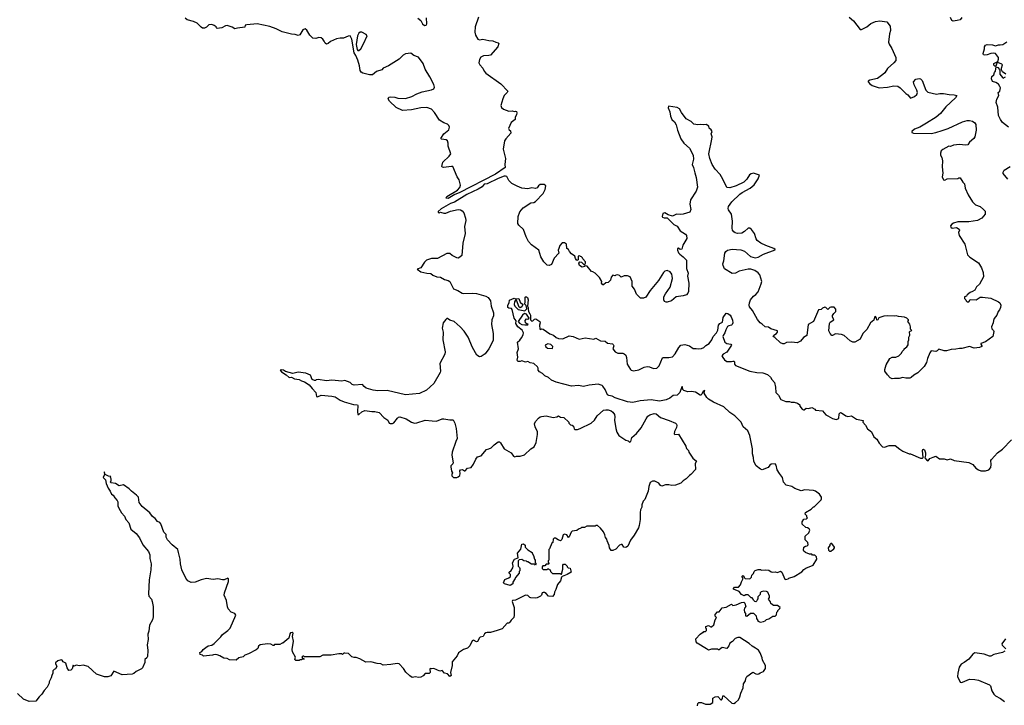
# Model space of a CAD drawing. Extents: x 2239831 to 2395310, y 665973 to 772585.
# Tile 16 of 144: x 2291925 to 2304790, y 686366 to 695328. Entities that reach past the tile are written whole.
import ezdxf

# ---------------------------------------------------------------- set-up
doc = ezdxf.new("R2010")
doc.units = 0

msp = doc.modelspace()

# ---------------------------------------------------------------- linework, layer by layer
at = {"layer": '0CON20XD'}
for points in [[(2297920, 695360), (2297877, 695235), (2297872, 695165), (2297882, 695125), (2297912, 695072), (2297935, 695066), (2297975, 695074), (2298055, 695054), (2298105, 695053), (2298145, 695034), (2298176, 695026), (2298186, 695016), (2298172, 694975), (2298075, 694864), (2298055, 694858), (2297985, 694855), (2297952, 694838), (2297932, 694808), (2297925, 694765), (2297937, 694737), (2297976, 694695), (2297995, 694655), (2298015, 694629), (2298210, 694490), (2298301, 694395), (2298294, 694375), (2298256, 694335), (2298238, 694295), (2298212, 694205), (2298219, 694179)], [(2302765, 695361), (2302821, 695311), (2302905, 695199), (2302925, 695201), (2302996, 695234), (2303045, 695278), (2303108, 695305), (2303165, 695312), (2303195, 695309), (2303255, 695299), (2303299, 695245), (2303304, 695185), (2303291, 695145), (2303276, 695035), (2303285, 695008), (2303321, 694951), (2303374, 694835), (2303371, 694795), (2303345, 694762), (2303262, 694688), (2303230, 694635), (2303205, 694610), (2303135, 694558), (2303031, 694539), (2303012, 694525), (2303013, 694515), (2303035, 694488), (2303065, 694469), (2303155, 694437), (2303265, 694446), (2303345, 694462), (2303398, 694458), (2303428, 694438), (2303505, 694362), (2303530, 694345), (2303565, 694300), (2303615, 694322), (2303649, 694351), (2303657, 694375), (2303649, 694405), (2303611, 694475), (2303604, 694515), (2303635, 694550), (2303678, 694558), (2303695, 694554), (2303715, 694533), (2303764, 694405), (2303792, 694382), (2303905, 694354), (2303946, 694364), (2303994, 694364), (2304070, 694350), (2304135, 694347), (2304170, 694335), (2304152, 694305), (2304025, 694187), (2303957, 694103), (2303899, 694055), (2303775, 693974), (2303686, 693924), (2303618, 693895), (2303583, 693865), (2303584, 693854), (2303604, 693844), (2303835, 693842), (2303897, 693853), (2303979, 693881), (2304055, 693904), (2304245, 693992), (2304305, 694010), (2304335, 694011), (2304375, 694001), (2304405, 693980), (2304418, 693958), (2304421, 693885), (2304406, 693795), (2304393, 693775), (2304337, 693725), (2304315, 693690), (2304283, 693687), (2304205, 693698), (2304125, 693687), (2304085, 693672), (2304065, 693674), (2303985, 693632), (2303965, 693612), (2303956, 693585), (2303957, 693557), (2303974, 693525), (2303984, 693485), (2303979, 693405), (2303989, 693321), (2303976, 693275), (2303994, 693234), (2304015, 693230), (2304045, 693247), (2304185, 693252), (2304195, 693260), (2304215, 693260), (2304248, 693205), (2304272, 693182), (2304277, 693125), (2304320, 693040), (2304375, 692947), (2304400, 692920), (2304415, 692907), (2304475, 692888), (2304519, 692849), (2304538, 692825), (2304538, 692785), (2304495, 692732), (2304438, 692702), (2304325, 692687), (2304185, 692687), (2304125, 692670), (2304104, 692656), (2304088, 692635), (2304092, 692615), (2304110, 692605), (2304165, 692613), (2304201, 692591), (2304204, 692575), (2304192, 692545), (2304199, 692505), (2304274, 692395), (2304310, 692255), (2304339, 692225), (2304455, 692148), (2304493, 692085), (2304512, 692022), (2304519, 691965), (2304465, 691872), (2304428, 691835), (2304405, 691793), (2304376, 691774), (2304345, 691763), (2304305, 691730), (2304298, 691712), (2304270, 691705), (2304270, 691685), (2304288, 691668), (2304290, 691655), (2304305, 691640), (2304328, 691642), (2304345, 691670), (2304422, 691668), (2304475, 691702), (2304505, 691703), (2304616, 691686), (2304715, 691640), (2304732, 691625), (2304746, 691596), (2304742, 691565), (2304728, 691535), (2304708, 691515), (2304692, 691465), (2304656, 691424), (2304648, 691395), (2304646, 691364), (2304622, 691315), (2304628, 691285), (2304650, 691265), (2304654, 691254), (2304640, 691185), (2304545, 691119), (2304484, 691096), (2304482, 691085), (2304498, 691065), (2304498, 691055), (2304468, 691042), (2304395, 691034), (2304335, 691058), (2304235, 691029), (2304205, 691031), (2304155, 691021), (2304095, 691019), (2304035, 690999), (2304005, 690999), (2303935, 691020), (2303915, 691000), (2303895, 690992), (2303835, 690998), (2303818, 690975), (2303785, 690900), (2303772, 690845), (2303742, 690795), (2303659, 690711), (2303607, 690683), (2303575, 690650), (2303555, 690642), (2303505, 690643), (2303465, 690650), (2303415, 690638), (2303355, 690640), (2303323, 690633), (2303300, 690645), (2303262, 690685), (2303230, 690735), (2303228, 690755), (2303247, 690815), (2303295, 690900), (2303323, 690917), (2303372, 690918), (2303410, 690935), (2303445, 690970), (2303455, 690990), (2303480, 691015), (2303480, 691025), (2303515, 691050), (2303532, 691078), (2303533, 691123), (2303542, 691145), (2303541, 691179), (2303554, 691206), (2303553, 691247), (2303562, 691258), (2303580, 691265), (2303563, 691283), (2303566, 691314), (2303555, 691350), (2303530, 691385), (2303540, 691395), (2303540, 691405), (2303517, 691425), (2303485, 691440), (2303407, 691447), (2303375, 691458), (2303355, 691452), (2303265, 691458), (2303215, 691452), (2303163, 691437), (2303151, 691429), (2303136, 691404), (2303125, 691402), (2303122, 691425), (2303105, 691450), (2303095, 691440), (2303085, 691400), (2303040, 691365), (2302995, 691280), (2302942, 691225), (2302906, 691154), (2302835, 691112), (2302813, 691113), (2302775, 691132), (2302698, 691198), (2302665, 691213), (2302585, 691223), (2302545, 691198), (2302535, 691200), (2302514, 691224), (2302497, 691263), (2302506, 691355), (2302516, 691375), (2302563, 691405), (2302547, 691445), (2302547, 691463), (2302561, 691489), (2302590, 691515), (2302590, 691545), (2302565, 691570), (2302525, 691570), (2302510, 691565), (2302485, 691540), (2302458, 691568), (2302445, 691570), (2302414, 691556), (2302395, 691540), (2302362, 691535), (2302297, 691385), (2302228, 691345), (2302211, 691199), (2302168, 691175), (2302126, 691124), (2302085, 691103), (2302015, 691112), (2301945, 691108), (2301915, 691092), (2301895, 691090), (2301864, 691104), (2301790, 691175), (2301770, 691185), (2301778, 691205), (2301813, 691225), (2301827, 691245), (2301825, 691260), (2301738, 691288), (2301707, 691307), (2301665, 691313), (2301628, 691348), (2301600, 691365), (2301565, 691410), (2301502, 691525), (2301462, 691575), (2301457, 691595), (2301460, 691625), (2301476, 691664), (2301512, 691715), (2301545, 691738), (2301575, 691772), (2301614, 691876), (2301620, 691905), (2301594, 691994), (2301575, 692019), (2301530, 692050), (2301480, 692065), (2301445, 692066), (2301325, 692039), (2301277, 692013), (2301235, 692012), (2301135, 692073), (2301115, 692115), (2301113, 692135), (2301127, 692175), (2301139, 692275), (2301151, 692299), (2301175, 692316), (2301235, 692328), (2301349, 692319), (2301395, 692301), (2301475, 692234), (2301535, 692214), (2301575, 692224), (2301645, 692263), (2301795, 692320), (2301796, 692326), (2301780, 692335), (2301675, 692376)], [(2297525, 692992), (2297498, 692995), (2297505, 693015), (2297645, 693101), (2297678, 693135), (2297684, 693165), (2297667, 693235), (2297643, 693273), (2297585, 693407), (2297565, 693410), (2297464, 693394), (2297449, 693399), (2297440, 693410), (2297454, 693465), (2297538, 693542), (2297558, 693575), (2297524, 693675), (2297524, 693715), (2297516, 693746), (2297498, 693758), (2297435, 693765), (2297426, 693775), (2297467, 693835), (2297532, 693888), (2297541, 693925), (2297534, 693945), (2297515, 693964), (2297465, 693979), (2297410, 694015), (2297344, 694115), (2297305, 694158), (2297245, 694178), (2297165, 694176), (2297045, 694149), (2296925, 694140), (2296845, 694180), (2296758, 694265), (2296740, 694295), (2296747, 694313), (2296765, 694319), (2296825, 694314), (2296865, 694300), (2296965, 694299), (2297047, 694323), (2297115, 694360), (2297184, 694386), (2297305, 694411), (2297338, 694425), (2297346, 694445), (2297335, 694482), (2297285, 694583), (2297221, 694681), (2297196, 694755), (2297138, 694838), (2297075, 694861), (2297035, 694891), (2296965, 694881), (2296935, 694864), (2296885, 694810), (2296745, 694725), (2296676, 694695), (2296655, 694672), (2296585, 694652), (2296535, 694609), (2296495, 694607), (2296409, 694629), (2296385, 694644), (2296372, 694662), (2296364, 694724), (2296345, 694800), (2296319, 694859), (2296295, 694895), (2296263, 695075), (2296245, 695116), (2296215, 695113), (2296155, 695088), (2296112, 695088), (2296065, 695078), (2295985, 695041), (2295954, 695016), (2295935, 695010), (2295915, 695022), (2295902, 695048), (2295888, 695075), (2295865, 695092), (2295835, 695093), (2295794, 695084), (2295755, 695087), (2295714, 695124), (2295675, 695192), (2295655, 695207), (2295626, 695194), (2295585, 695130), (2295565, 695121), (2295523, 695133), (2295475, 695138), (2295355, 695170), (2295278, 695208), (2295195, 695238), (2295027, 695273), (2294895, 695262), (2294872, 695255), (2294865, 695232), (2294771, 695219), (2294735, 695208), (2294700, 695230), (2294635, 695251), (2294612, 695248), (2294565, 695221), (2294505, 695212), (2294495, 695220), (2294490, 695235), (2294465, 695252), (2294435, 695263), (2294395, 695260), (2294365, 695229), (2294341, 695219), (2294315, 695219), (2294295, 695230), (2294245, 695282), (2294195, 695305), (2294112, 695325), (2294085, 695348)], [(2297125, 695347), (2297167, 695317), (2297189, 695275), (2297215, 695251), (2297235, 695257), (2297246, 695275), (2297242, 695352)], [(2304237, 695355), (2304212, 695328), (2304175, 695316), (2304120, 695310), (2304106, 695316), (2304085, 695355)], [(2296355, 694923), (2296382, 694948), (2296418, 695012), (2296464, 695115), (2296450, 695135), (2296395, 695166), (2296375, 695164), (2296355, 695153), (2296337, 695115), (2296322, 695005), (2296335, 694938), (2296344, 694924), (2296355, 694923)], [(2304811, 694615), (2304768, 694648), (2304753, 694673), (2304753, 694695), (2304766, 694736), (2304758, 694748), (2304705, 694770), (2304692, 694758), (2304678, 694722), (2304665, 694722), (2304653, 694735), (2304654, 694756), (2304705, 694780), (2304716, 694814), (2304714, 694835), (2304674, 694884), (2304655, 694891), (2304615, 694888), (2304565, 694867), (2304534, 694864), (2304520, 694870), (2304512, 694885), (2304533, 694945), (2304532, 694975), (2304546, 694994), (2304565, 695004), (2304638, 694998), (2304675, 694987), (2304715, 695000), (2304735, 694998), (2304770, 695005), (2304825, 695040)], [(2304844, 693924), (2304768, 693985), (2304739, 694025), (2304715, 694075), (2304705, 694185), (2304684, 694245), (2304692, 694288), (2304720, 694335), (2304712, 694375), (2304732, 694395), (2304739, 694435), (2304733, 694455), (2304714, 694484), (2304678, 694508), (2304635, 694520), (2304623, 694553), (2304626, 694585), (2304653, 694607), (2304663, 694637), (2304677, 694653), (2304685, 694710), (2304705, 694702), (2304728, 694675), (2304733, 694663), (2304732, 694615), (2304765, 694574), (2304776, 694564), (2304805, 694583)], [(2301675, 692376), (2301610, 692405), (2301562, 692442), (2301547, 692465), (2301524, 692534), (2301486, 692586), (2301465, 692603), (2301445, 692603), (2301395, 692559), (2301361, 692539), (2301304, 692534), (2301275, 692542), (2301256, 692555), (2301240, 692575), (2301233, 692603), (2301239, 692695), (2301226, 692785), (2301185, 692842), (2301180, 692860), (2301188, 692885), (2301229, 692945), (2301335, 693046), (2301365, 693070), (2301470, 693125), (2301521, 693169), (2301575, 693248), (2301592, 693295), (2301515, 693320), (2301482, 693315), (2301460, 693300), (2301426, 693244), (2301386, 693205), (2301288, 693158), (2301205, 693131), (2301166, 693136), (2301113, 693243), (2301076, 693306), (2301012, 693375), (2300972, 693435), (2300942, 693515), (2300929, 693575), (2300970, 693765), (2300972, 693795), (2300960, 693835), (2300972, 693865), (2300959, 693889), (2300935, 693910), (2300928, 693938), (2300895, 693960), (2300865, 693953), (2300815, 693960), (2300785, 693952), (2300735, 693963), (2300698, 693998), (2300635, 694034), (2300573, 694113), (2300545, 694161), (2300515, 694179), (2300402, 694198), (2300400, 694175), (2300420, 694125), (2300428, 694065), (2300447, 694025), (2300481, 693991), (2300501, 693955), (2300521, 693885), (2300565, 693772), (2300604, 693714), (2300678, 693648), (2300726, 693556), (2300731, 693505), (2300713, 693435), (2300731, 693395), (2300745, 693327), (2300766, 693266), (2300780, 693140), (2300762, 693085), (2300692, 692975), (2300683, 692915), (2300696, 692845), (2300679, 692811), (2300595, 692784), (2300555, 692780), (2300505, 692784), (2300455, 692761), (2300398, 692778), (2300353, 692803), (2300330, 692795), (2300318, 692755), (2300323, 692745), (2300345, 692737), (2300385, 692740), (2300471, 692651), (2300515, 692628), (2300555, 692568), (2300624, 692524), (2300636, 692506), (2300643, 692467), (2300588, 692382), (2300575, 692328), (2300553, 692323), (2300535, 692340), (2300522, 692335), (2300520, 692315), (2300535, 692280), (2300551, 692261), (2300595, 692228), (2300636, 692185), (2300636, 692075), (2300659, 692015), (2300652, 691975), (2300666, 691884), (2300663, 691777), (2300656, 691754), (2300637, 691733), (2300592, 691718), (2300503, 691707), (2300440, 691655), (2300386, 691634), (2300374, 691634), (2300352, 691645), (2300342, 691665), (2300343, 691705), (2300362, 691745), (2300425, 691830), (2300456, 691944), (2300451, 691975), (2300445, 692000), (2300423, 692033), (2300385, 692048), (2300355, 692040), (2300337, 692023), (2300272, 691918), (2300164, 691786), (2300105, 691700), (2300075, 691687), (2300035, 691690), (2299985, 691740), (2299960, 691805), (2299928, 691845), (2299928, 691905), (2299900, 691965), (2299868, 691978), (2299825, 691979), (2299785, 691962), (2299760, 691985), (2299742, 691992), (2299715, 691990), (2299705, 691980), (2299675, 691988), (2299655, 691962), (2299643, 691925), (2299616, 691894), (2299585, 691888), (2299555, 691862), (2299545, 691862), (2299528, 691885), (2299530, 691905), (2299499, 691959), (2299445, 692013), (2299415, 692032), (2299395, 692038), (2299340, 692105), (2299315, 692110), (2299305, 692100), (2299275, 692093), (2299240, 692115), (2299230, 692145), (2299245, 692162), (2299265, 692160), (2299305, 692120), (2299320, 692145), (2299320, 692165), (2299282, 692202), (2299280, 692215), (2299265, 692230), (2299252, 692232), (2299245, 692240), (2299222, 692238), (2299222, 692188), (2299205, 692182), (2299188, 692205), (2299178, 692238), (2299135, 692268), (2299108, 692298), (2299095, 692322), (2299073, 692335), (2299070, 692395), (2299045, 692412), (2299015, 692410), (2298983, 692377), (2298968, 692335), (2298962, 692315), (2298968, 692275), (2298910, 692210), (2298873, 692127), (2298845, 692113), (2298819, 692119), (2298773, 692163), (2298735, 692228), (2298710, 692315), (2298614, 692385), (2298575, 692429), (2298541, 692491), (2298506, 692586), (2298445, 692643), (2298435, 692662), (2298436, 692755), (2298462, 692815), (2298503, 692867), (2298605, 692934), (2298645, 692940), (2298665, 692950), (2298764, 693056), (2298792, 693108), (2298798, 693155), (2298780, 693175), (2298727, 693173), (2298704, 693156), (2298685, 693130), (2298665, 693123), (2298615, 693132), (2298565, 693119), (2298485, 693126), (2298425, 693150), (2298357, 693187), (2298315, 693226), (2298288, 693278), (2298273, 693283), (2298255, 693281), (2298175, 693250), (2298035, 693182), (2297995, 693180), (2297969, 693145), (2297915, 693113), (2297769, 693041), (2297605, 692943), (2297555, 692925), (2297430, 692855), (2297395, 692822), (2297395, 692808), (2297405, 692803), (2297425, 692810), (2297465, 692799), (2297495, 692801), (2297556, 692824), (2297654, 692846), (2297685, 692843), (2297708, 692828), (2297728, 692805), (2297752, 692735), (2297754, 692705), (2297738, 692625), (2297747, 692535), (2297713, 692407), (2297700, 692245), (2297677, 692223), (2297655, 692212), (2297637, 692213), (2297576, 692246), (2297545, 692270), (2297505, 692273), (2297384, 692206), (2297304, 692206), (2297242, 692185), (2297215, 692160), (2297166, 692084), (2297120, 692065), (2297165, 692032), (2297245, 692014), (2297299, 692009), (2297325, 691990), (2297375, 691968), (2297425, 691963), (2297475, 691931), (2297525, 691921), (2297545, 691906), (2297595, 691808), (2297649, 691789), (2297705, 691752), (2297725, 691749), (2297844, 691754), (2297895, 691748), (2298015, 691713), (2298045, 691697), (2298075, 691652), (2298084, 691585), (2298116, 691495), (2298114, 691455), (2298096, 691405), (2298089, 691345), (2298112, 691225), (2298110, 691135), (2298056, 691025), (2298005, 690959), (2297955, 690924), (2297932, 690922), (2297900, 690945), (2297842, 691042), (2297785, 691178), (2297733, 691255), (2297682, 691312), (2297601, 691381), (2297545, 691400), (2297515, 691420), (2297505, 691420), (2297491, 691409), (2297460, 691365), (2297447, 691295), (2297456, 691245), (2297454, 691145), (2297486, 690986), (2297482, 690955), (2297413, 690835), (2297424, 690735), (2297418, 690715), (2297335, 690571), (2297240, 690485), (2297147, 690443), (2296965, 690425), (2296725, 690479), (2296605, 690478), (2296545, 690485), (2296453, 690513), (2296425, 690535), (2296405, 690560), (2296295, 690552), (2296271, 690561), (2296244, 690584), (2296175, 690611), (2296135, 690604), (2296005, 690614), (2295935, 690608), (2295825, 690623), (2295798, 690622), (2295788, 690612), (2295775, 690611), (2295748, 690625), (2295725, 690682), (2295665, 690708), (2295565, 690722), (2295495, 690704), (2295399, 690729), (2295370, 690745), (2295345, 690750), (2295330, 690745), (2295346, 690725), (2295405, 690688), (2295445, 690650), (2295475, 690656), (2295515, 690635), (2295575, 690626), (2295605, 690609), (2295645, 690596), (2295707, 690555), (2295746, 690506), (2295794, 690454), (2295805, 690402), (2295815, 690400), (2295865, 690420), (2296005, 690407), (2296045, 690397), (2296114, 690354), (2296165, 690331), (2296285, 690296), (2296337, 690295), (2296344, 690284), (2296339, 690205), (2296345, 690168), (2296355, 690167), (2296395, 690201), (2296435, 690220), (2296525, 690206), (2296565, 690208), (2296623, 690195), (2296685, 690130), (2296734, 690095), (2296754, 690055), (2296765, 690049), (2296795, 690048), (2296815, 690058), (2296860, 690120), (2296875, 690134), (2296893, 690137), (2296975, 690110), (2297046, 690066), (2297085, 690056), (2297115, 690059), (2297223, 690093), (2297315, 690085), (2297371, 690079), (2297445, 690110), (2297465, 690112), (2297545, 690096), (2297587, 690097), (2297610, 690055), (2297630, 689985), (2297642, 689855), (2297624, 689816), (2297577, 689673), (2297572, 689635), (2297590, 689535), (2297586, 689524), (2297558, 689495), (2297557, 689485), (2297568, 689428), (2297580, 689405), (2297572, 689385), (2297573, 689365), (2297578, 689355), (2297595, 689346), (2297635, 689343), (2297655, 689352), (2297675, 689372), (2297680, 689395), (2297677, 689433), (2297685, 689442), (2297709, 689449), (2297735, 689430), (2297745, 689430), (2297775, 689468), (2297825, 689473), (2297855, 689518), (2297883, 689585), (2297905, 689612), (2297955, 689628), (2298025, 689712), (2298055, 689718), (2298085, 689732), (2298125, 689772), (2298175, 689808), (2298195, 689808), (2298209, 689799), (2298257, 689717), (2298346, 689666), (2298375, 689624), (2298395, 689613), (2298417, 689623), (2298465, 689621), (2298520, 689640), (2298605, 689718), (2298646, 689744), (2298675, 689800), (2298692, 689905), (2298690, 689940), (2298660, 690005), (2298653, 690045), (2298666, 690074), (2298705, 690120), (2298725, 690137), (2298745, 690143), (2298805, 690150), (2298895, 690130), (2298945, 690138), (2298965, 690148), (2298991, 690131), (2299035, 690128), (2299098, 690068), (2299100, 690055), (2299122, 690032), (2299145, 690030), (2299160, 690015), (2299171, 689981), (2299185, 689972), (2299215, 689973), (2299250, 689985), (2299394, 690056), (2299436, 690094), (2299472, 690148), (2299555, 690223), (2299585, 690230), (2299615, 690228), (2299652, 690215), (2299675, 690199), (2299697, 690167), (2299701, 690135), (2299696, 690094), (2299716, 689985)], [(2298219, 694179), (2298245, 694159), (2298315, 694130), (2298365, 694136), (2298385, 694128), (2298405, 694130), (2298415, 694128), (2298422, 694112), (2298418, 694085), (2298397, 694055), (2298398, 694025), (2298348, 693982), (2298314, 693905), (2298320, 693890), (2298340, 693875), (2298341, 693845), (2298275, 693771), (2298260, 693745), (2298244, 693635), (2298271, 693515), (2298262, 693435), (2298270, 693395), (2298143, 693307), (2297666, 693064), (2297609, 693041), (2297525, 692992)], [(2304835, 693243), (2304777, 693317), (2304777, 693335), (2304787, 693363), (2304865, 693410)], [(2301464, 689894), (2301439, 689955), (2301378, 690008), (2301351, 690065), (2301335, 690085), (2301268, 690148), (2301205, 690193), (2301125, 690268), (2300989, 690329), (2300925, 690368), (2300905, 690389), (2300870, 690445), (2300875, 690480), (2300855, 690472), (2300838, 690435), (2300825, 690422), (2300815, 690422), (2300755, 690460), (2300705, 690467), (2300655, 690463), (2300603, 690483), (2300590, 690495), (2300585, 690530), (2300575, 690530), (2300550, 690455), (2300529, 690431), (2300515, 690422), (2300465, 690416), (2300419, 690381), (2300373, 690357), (2300285, 690341), (2300175, 690360), (2300032, 690348), (2299936, 690326), (2299865, 690331), (2299705, 690386), (2299666, 690406), (2299624, 690414), (2299604, 690425), (2299576, 690495), (2299545, 690538), (2299535, 690548), (2299485, 690564), (2299365, 690552), (2299290, 690535), (2299225, 690546), (2299135, 690536), (2298935, 690590), (2298873, 690615), (2298835, 690653), (2298785, 690674), (2298754, 690704), (2298715, 690727), (2298701, 690745), (2298701, 690775), (2298692, 690792), (2298645, 690832), (2298593, 690843), (2298565, 690860), (2298535, 690852), (2298485, 690868), (2298465, 690858), (2298435, 690858), (2298424, 690876), (2298433, 690915), (2298429, 690949), (2298424, 690976), (2298441, 691025), (2298431, 691115), (2298462, 691138), (2298482, 691168), (2298502, 691208), (2298506, 691235), (2298489, 691269), (2298432, 691315), (2298408, 691355), (2298412, 691392), (2298384, 691425), (2298361, 691541), (2298351, 691551), (2298318, 691558), (2298305, 691568), (2298304, 691595), (2298322, 691628), (2298325, 691660), (2298384, 691686), (2298405, 691680), (2298445, 691682), (2298466, 691636), (2298500, 691605), (2298488, 691575), (2298465, 691560), (2298451, 691571), (2298415, 691660), (2298405, 691660), (2298391, 691639), (2298388, 691605), (2298394, 691584), (2298438, 691538), (2298525, 691522), (2298546, 691544), (2298550, 691555), (2298541, 691591), (2298520, 691615), (2298528, 691632), (2298531, 691699), (2298534, 691706), (2298545, 691706), (2298558, 691695), (2298569, 691665), (2298562, 691585), (2298570, 691565), (2298568, 691545), (2298574, 691514), (2298592, 691485), (2298598, 691465), (2298598, 691405), (2298615, 691388), (2298628, 691392), (2298650, 691415), (2298668, 691418), (2298723, 691385), (2298727, 691365), (2298717, 691335), (2298722, 691282), (2298735, 691280), (2298742, 691288), (2298765, 691282), (2298852, 691222), (2298900, 691205), (2298933, 691173), (2298965, 691159), (2299023, 691157), (2299105, 691194), (2299158, 691185), (2299235, 691152), (2299315, 691168), (2299425, 691154), (2299455, 691167), (2299515, 691130), (2299575, 691126), (2299605, 691101), (2299670, 691090), (2299681, 691081), (2299686, 691065), (2299677, 691025), (2299705, 690988), (2299742, 690968), (2299805, 690971), (2299825, 690961), (2299843, 690943), (2299853, 690913), (2299864, 690825), (2299904, 690755), (2299916, 690745), (2299945, 690738), (2300015, 690752), (2300085, 690787), (2300125, 690796), (2300155, 690792), (2300208, 690768), (2300248, 690775), (2300279, 690805), (2300324, 690906), (2300337, 690913), (2300405, 690911), (2300455, 690921), (2300490, 690960), (2300537, 691045), (2300565, 691074), (2300615, 691082), (2300677, 691067), (2300725, 691032), (2300765, 691032), (2300795, 691024), (2300835, 691030), (2300865, 691044), (2300891, 691069), (2300935, 691097), (2300967, 691143), (2300984, 691185), (2301031, 691235), (2301045, 691270), (2301057, 691335), (2301072, 691355), (2301108, 691375), (2301118, 691435), (2301155, 691492), (2301178, 691488), (2301206, 691466), (2301221, 691445), (2301238, 691402), (2301242, 691365), (2301236, 691345), (2301225, 691334), (2301190, 691325), (2301175, 691318), (2301150, 691275), (2301137, 691235), (2301115, 691200), (2301113, 691185), (2301138, 691115), (2301166, 691096), (2301215, 691087), (2301226, 691075), (2301165, 690984), (2301116, 690954), (2301100, 690935), (2301111, 690911), (2301135, 690883), (2301165, 690861), (2301225, 690858), (2301244, 690866), (2301255, 690863), (2301263, 690855), (2301266, 690825), (2301280, 690810), (2301464, 690735), (2301555, 690718), (2301635, 690714), (2301695, 690690), (2301735, 690654), (2301753, 690623), (2301786, 690586), (2301799, 690525), (2301804, 690455), (2301839, 690419), (2301868, 690365), (2301935, 690339), (2301983, 690337), (2302007, 690327), (2302045, 690329), (2302090, 690315), (2302118, 690295), (2302120, 690275), (2302148, 690235), (2302165, 690227), (2302175, 690230), (2302201, 690249), (2302233, 690247), (2302275, 690260), (2302315, 690238), (2302325, 690222), (2302415, 690217), (2302460, 690165), (2302485, 690148), (2302546, 690116), (2302595, 690100), (2302628, 690115), (2302632, 690175), (2302648, 690192), (2302665, 690190), (2302718, 690148), (2302745, 690142), (2302795, 690152), (2302860, 690105), (2302948, 690088), (2302942, 690065), (2302976, 690026), (2303002, 689982), (2303055, 689940), (2303087, 689877), (2303123, 689843), (2303155, 689792), (2303200, 689745), (2303225, 689742), (2303285, 689762), (2303365, 689762), (2303424, 689714), (2303465, 689690), (2303545, 689652), (2303565, 689652), (2303697, 689597), (2303723, 689597), (2303732, 689605), (2303722, 689695), (2303725, 689709), (2303735, 689714), (2303746, 689705), (2303759, 689665), (2303760, 689635), (2303753, 689603), (2303775, 689574), (2303795, 689563), (2303819, 689591), (2303860, 689610), (2303895, 689623), (2303945, 689587), (2304004, 689586), (2304045, 689577), (2304085, 689590), (2304135, 689568), (2304325, 689542), (2304380, 689515), (2304417, 689467), (2304455, 689442), (2304485, 689432), (2304515, 689432), (2304545, 689433), (2304590, 689445), (2304616, 689474), (2304620, 689515), (2304614, 689565), (2304621, 689579), (2304700, 689665), (2304765, 689714), (2304883, 689835)], [(2298525, 691338), (2298565, 691340), (2298568, 691348), (2298555, 691350), (2298532, 691365), (2298530, 691395), (2298545, 691418), (2298565, 691412), (2298580, 691425), (2298549, 691479), (2298523, 691487), (2298494, 691466), (2298440, 691385), (2298455, 691360), (2298485, 691343), (2298525, 691338)], [(2298885, 691032), (2298893, 691055), (2298865, 691083), (2298825, 691090), (2298790, 691075), (2298801, 691051), (2298820, 691035), (2298885, 691032)], [(2299716, 689985), (2299728, 689935), (2299755, 689894), (2299845, 689834), (2299875, 689824), (2299895, 689806), (2299909, 689815), (2299922, 689868), (2299983, 689917), (2300045, 689992), (2300110, 690110), (2300134, 690146), (2300158, 690162), (2300215, 690179), (2300240, 690175), (2300298, 690128), (2300410, 690090), (2300493, 690053), (2300509, 690039), (2300511, 690025), (2300505, 689996), (2300481, 689945), (2300476, 689915), (2300486, 689906), (2300535, 689912), (2300628, 689755), (2300638, 689725), (2300662, 689695), (2300668, 689675), (2300722, 689595), (2300767, 689557), (2300753, 689525), (2300755, 689450), (2300695, 689382), (2300675, 689372), (2300635, 689328), (2300595, 689302), (2300565, 689272), (2300495, 689242), (2300445, 689238), (2300405, 689248), (2300365, 689248), (2300315, 689230), (2300298, 689238), (2300275, 689270), (2300225, 689298), (2300193, 689297), (2300165, 689280), (2300144, 689226), (2300138, 689165), (2300092, 689058), (2300072, 689035), (2300053, 688987), (2300052, 688958), (2300038, 688922), (2300033, 688885), (2300033, 688795), (2300021, 688715), (2300010, 688685), (2299955, 688592), (2299904, 688526), (2299872, 688448), (2299855, 688434), (2299835, 688429), (2299818, 688435), (2299795, 688467), (2299785, 688470), (2299762, 688458), (2299715, 688408), (2299675, 688390), (2299655, 688390), (2299632, 688425), (2299628, 688455), (2299600, 688515), (2299597, 688537), (2299578, 688558), (2299572, 688595), (2299552, 688635), (2299513, 688683), (2299475, 688718), (2299453, 688717), (2299445, 688710), (2299335, 688710), (2299305, 688690), (2299265, 688690), (2299255, 688680), (2299225, 688670), (2299205, 688650), (2299145, 688642), (2299129, 688631), (2299105, 688570), (2299095, 688560), (2299074, 688594), (2299043, 688603), (2299026, 688594), (2299007, 688533), (2298992, 688518), (2298959, 688529), (2298925, 688553), (2298908, 688552), (2298895, 688540), (2298890, 688495), (2298880, 688485), (2298848, 688412), (2298840, 688405), (2298840, 688265), (2298830, 688255), (2298830, 688235), (2298838, 688228), (2298840, 688215), (2298835, 688210), (2298805, 688210), (2298785, 688190), (2298762, 688188), (2298750, 688175), (2298750, 688155), (2298765, 688140), (2298815, 688140), (2298825, 688150), (2298835, 688150), (2298845, 688140), (2298858, 688138), (2298860, 688115), (2298885, 688090), (2298985, 688090), (2298995, 688080), (2299005, 688080), (2299022, 688145), (2299023, 688197), (2299030, 688210), (2299052, 688212), (2299080, 688185), (2299080, 688175), (2299092, 688162), (2299118, 688158), (2299130, 688105), (2299080, 688075), (2299012, 688048), (2299005, 688040), (2298990, 687995), (2298950, 687945), (2298932, 687878), (2298913, 687847), (2298907, 687813), (2298885, 687790), (2298835, 687792), (2298805, 687828), (2298782, 687842), (2298765, 687842), (2298750, 687835), (2298742, 687805), (2298729, 687791), (2298685, 687772), (2298665, 687768), (2298605, 687770), (2298590, 687775), (2298565, 687800), (2298535, 687808), (2298405, 687742), (2298362, 687738), (2298358, 687725), (2298387, 687643), (2298388, 687545), (2298380, 687515), (2298345, 687480), (2298328, 687452), (2298315, 687440), (2298295, 687440), (2298230, 687365), (2298162, 687342), (2298075, 687317), (2298035, 687318), (2298015, 687312), (2297999, 687301), (2297980, 687265), (2297943, 687257), (2297932, 687248), (2297905, 687202), (2297895, 687198), (2297855, 687218), (2297835, 687208), (2297806, 687144), (2297778, 687115), (2297725, 687097), (2297658, 687052), (2297640, 687015), (2297574, 686935), (2297576, 686885), (2297552, 686795), (2297562, 686755), (2297546, 686744), (2297516, 686776), (2297475, 686787), (2297445, 686820), (2297415, 686812), (2297335, 686848), (2297305, 686842), (2297295, 686848), (2297282, 686845), (2297290, 686795), (2297275, 686780), (2297225, 686780), (2297199, 686751), (2297165, 686732), (2297135, 686728), (2297095, 686738), (2297055, 686728), (2297021, 686751), (2296971, 686801), (2296939, 686849), (2296885, 686910), (2296855, 686913), (2296775, 686899), (2296675, 686893), (2296645, 686910), (2296594, 686914), (2296513, 686933), (2296448, 686932), (2296370, 686975), (2296322, 686992), (2296295, 686990), (2296265, 687000), (2296222, 687042), (2296175, 687050), (2296162, 687048), (2296145, 687030), (2296135, 687040), (2296095, 687040), (2295995, 687020), (2295885, 687022), (2295845, 687002), (2295805, 686998), (2295645, 687000), (2295635, 687010), (2295625, 687010), (2295610, 686995), (2295622, 686982), (2295638, 686978), (2295640, 686970), (2295615, 686970), (2295605, 686960), (2295585, 686960), (2295575, 686952), (2295535, 686952), (2295522, 686965), (2295528, 686995), (2295490, 687065), (2295484, 687095), (2295504, 687205), (2295489, 687265), (2295498, 687308), (2295487, 687317), (2295465, 687313), (2295455, 687302), (2295440, 687245), (2295365, 687180), (2295355, 687180), (2295325, 687160), (2295255, 687160), (2295245, 687150), (2295235, 687150), (2295207, 687167), (2295165, 687172), (2295065, 687158), (2295045, 687140), (2295035, 687110), (2295015, 687092), (2294915, 687040), (2294865, 687022), (2294845, 687002), (2294790, 686985), (2294752, 686958), (2294665, 686960), (2294637, 686977), (2294593, 686983), (2294540, 687015), (2294507, 687027), (2294485, 687032), (2294458, 687028), (2294445, 687020), (2294325, 687010), (2294315, 687020), (2294285, 687030), (2294280, 687055), (2294305, 687070), (2294324, 687096), (2294355, 687122), (2294388, 687142), (2294437, 687153), (2294466, 687174), (2294555, 687262), (2294577, 687293), (2294646, 687344), (2294676, 687374), (2294751, 687545), (2294737, 687567), (2294688, 687585), (2294649, 687629), (2294640, 687655), (2294629, 687735), (2294597, 687807), (2294600, 687835), (2294652, 687985), (2294655, 688020), (2294645, 688027), (2294595, 688007), (2294575, 688007), (2294515, 688018), (2294455, 688012), (2294365, 688023), (2294295, 688007), (2294216, 687974), (2294165, 687971), (2294124, 687994), (2294096, 688026), (2294044, 688135), (2294024, 688215), (2294023, 688275), (2293998, 688365), (2293992, 688405), (2293917, 688465), (2293855, 688528), (2293837, 688565), (2293838, 688598), (2293810, 688630), (2293770, 688740), (2293755, 688756), (2293725, 688771), (2293696, 688806), (2293659, 688835), (2293625, 688880), (2293526, 688966), (2293484, 689015), (2293476, 689085), (2293452, 689112), (2293386, 689165), (2293357, 689197), (2293280, 689250), (2293225, 689233), (2293177, 689267), (2293120, 689275), (2293110, 689285), (2293120, 689305), (2293120, 689325), (2293110, 689345), (2293118, 689358), (2293085, 689362), (2293040, 689385), (2293035, 689417), (2293030, 689415), (2293032, 689385), (2293014, 689345), (2293045, 689312), (2293054, 689265), (2293080, 689205), (2293105, 689165), (2293124, 689124), (2293148, 689115), (2293166, 689076), (2293199, 689045), (2293208, 689025), (2293209, 688975), (2293222, 688942), (2293255, 688881), (2293296, 688837), (2293313, 688795), (2293350, 688750), (2293377, 688667), (2293445, 688612), (2293491, 688555), (2293532, 688465), (2293607, 688375), (2293625, 688335), (2293627, 688285), (2293645, 688215), (2293640, 688135), (2293616, 688005), (2293607, 687825), (2293612, 687795), (2293646, 687755), (2293658, 687725), (2293669, 687659), (2293668, 687522), (2293659, 687485), (2293621, 687415), (2293611, 687335), (2293600, 687295), (2293604, 687225), (2293589, 687155), (2293599, 687081), (2293595, 687003), (2293585, 686986), (2293561, 686965), (2293560, 686925), (2293528, 686855), (2293515, 686842), (2293445, 686808), (2293415, 686782), (2293395, 686772), (2293265, 686763), (2293155, 686812), (2293115, 686752), (2293075, 686738), (2293035, 686738), (2292930, 686775), (2292820, 686875), (2292753, 686893), (2292705, 686882), (2292665, 686890), (2292635, 686880), (2292625, 686890), (2292612, 686845), (2292594, 686826), (2292565, 686822), (2292544, 686855), (2292528, 686918), (2292494, 686934), (2292478, 686958), (2292465, 686961), (2292423, 686947), (2292395, 686920), (2292393, 686913), (2292410, 686875), (2292392, 686845), (2292377, 686833), (2292358, 686815), (2292358, 686785), (2292344, 686756), (2292338, 686725), (2292308, 686675), (2292308, 686655), (2292282, 686605), (2292245, 686560), (2292215, 686510), (2292181, 686479), (2292135, 686420), (2292048, 686418), (2291975, 686448), (2291895, 686520)], [(2300780, 686360), (2300785, 686390), (2300798, 686402), (2300835, 686402), (2300885, 686382), (2300945, 686380), (2300980, 686405), (2300982, 686458), (2301013, 686477), (2301045, 686480), (2301085, 686440), (2301095, 686440), (2301110, 686455), (2301112, 686488), (2301125, 686490), (2301230, 686395), (2301255, 686390), (2301280, 686405), (2301315, 686440), (2301333, 686475), (2301347, 686525), (2301377, 686595), (2301383, 686647), (2301408, 686685), (2301412, 686715), (2301427, 686743), (2301505, 686798), (2301545, 686778), (2301565, 686772), (2301582, 686778), (2301598, 686792), (2301645, 686810), (2301672, 686848), (2301672, 686885), (2301632, 686955), (2301628, 686985), (2301601, 687051), (2301577, 687085), (2301538, 687115), (2301495, 687138), (2301458, 687175), (2301335, 687252), (2301308, 687252), (2301275, 687240), (2301239, 687201), (2301205, 687180), (2301192, 687145), (2301165, 687110), (2301105, 687120), (2301085, 687110), (2301065, 687090), (2301055, 687090), (2301042, 687102), (2300965, 687102), (2300925, 687088), (2300898, 687105), (2300775, 687178), (2300762, 687195), (2300760, 687235), (2300815, 687298), (2300845, 687320), (2300855, 687320), (2300865, 687330), (2300885, 687330), (2300898, 687342), (2300900, 687365), (2300890, 687375), (2300890, 687395), (2300925, 687408), (2300955, 687390), (2300965, 687390), (2300995, 687420), (2301010, 687485), (2301030, 687515), (2301012, 687532), (2301010, 687555), (2301042, 687588), (2301065, 687590), (2301105, 687640), (2301155, 687650), (2301225, 687690), (2301245, 687670), (2301285, 687680), (2301355, 687711), (2301385, 687713), (2301400, 687700), (2301412, 687655), (2301396, 687634), (2301391, 687615), (2301394, 687584), (2301410, 687565), (2301410, 687535), (2301425, 687530), (2301475, 687570), (2301515, 687570), (2301547, 687537), (2301553, 687503), (2301570, 687475), (2301570, 687465), (2301605, 687452), (2301645, 687460), (2301665, 687470), (2301685, 687490), (2301712, 687498), (2301765, 687530), (2301798, 687532), (2301815, 687550), (2301820, 687585), (2301830, 687595), (2301830, 687605), (2301858, 687632), (2301860, 687645), (2301825, 687670), (2301775, 687670), (2301740, 687695), (2301737, 687717), (2301710, 687755), (2301720, 687775), (2301720, 687795), (2301700, 687845), (2301683, 687853), (2301645, 687858), (2301612, 687848), (2301600, 687835), (2301600, 687815), (2301570, 687785), (2301570, 687755), (2301562, 687748), (2301558, 687732), (2301545, 687720), (2301532, 687722), (2301512, 687742), (2301510, 687755), (2301495, 687770), (2301482, 687772), (2301445, 687810), (2301415, 687810), (2301393, 687797), (2301355, 687814), (2301324, 687854), (2301252, 687885), (2301252, 687895), (2301265, 687910), (2301315, 687912), (2301345, 687940), (2301355, 687980), (2301380, 688025), (2301364, 688045), (2301364, 688056), (2301375, 688062), (2301388, 688055), (2301390, 688035), (2301403, 688023), (2301465, 688020), (2301487, 688043), (2301493, 688067), (2301515, 688090), (2301522, 688115), (2301535, 688130), (2301575, 688142), (2301605, 688140), (2301615, 688132), (2301665, 688137), (2301712, 688132), (2301745, 688110), (2301765, 688108), (2301795, 688110), (2301825, 688102), (2301865, 688118), (2301882, 688105), (2301923, 688013), (2301935, 688012), (2301965, 688020), (2301975, 688030), (2302045, 688048), (2302145, 688110), (2302170, 688140), (2302195, 688157), (2302293, 688197), (2302340, 688275), (2302338, 688308), (2302315, 688330), (2302285, 688330), (2302275, 688340), (2302243, 688343), (2302193, 688363), (2302172, 688382), (2302168, 688395), (2302170, 688435), (2302193, 688447), (2302215, 688450), (2302227, 688463), (2302222, 688495), (2302188, 688528), (2302188, 688565), (2302190, 688575), (2302235, 688620), (2302248, 688655), (2302240, 688675), (2302217, 688687), (2302195, 688690), (2302150, 688735), (2302150, 688765), (2302172, 688798), (2302207, 688803), (2302220, 688815), (2302210, 688825), (2302210, 688845), (2302190, 688865), (2302193, 688887), (2302265, 688930), (2302295, 688960), (2302305, 688960), (2302395, 689052), (2302402, 689065), (2302402, 689085), (2302377, 689125), (2302323, 689165), (2302298, 689175), (2302185, 689183), (2302135, 689170), (2302051, 689201), (2302015, 689228), (2301942, 689242), (2301903, 689283), (2301894, 689345), (2301852, 689395), (2301824, 689445), (2301811, 689505), (2301795, 689523), (2301745, 689518), (2301727, 689505), (2301704, 689475), (2301625, 689446), (2301605, 689453), (2301547, 689497), (2301517, 689555), (2301512, 689605), (2301498, 689655), (2301499, 689719), (2301464, 689894)], [(2298335, 687934), (2298260, 687955), (2298248, 687965), (2298265, 688010), (2298318, 688032), (2298338, 688052), (2298340, 688075), (2298322, 688092), (2298320, 688105), (2298345, 688130), (2298367, 688165), (2298372, 688185), (2298363, 688227), (2298392, 688275), (2298438, 688292), (2298430, 688355), (2298471, 688409), (2298485, 688472), (2298506, 688476), (2298528, 688458), (2298530, 688435), (2298565, 688400), (2298620, 688365), (2298620, 688355), (2298640, 688325), (2298650, 688275), (2298660, 688265), (2298660, 688235), (2298670, 688225), (2298670, 688205), (2298665, 688200), (2298655, 688210), (2298613, 688213), (2298565, 688240), (2298555, 688240), (2298545, 688250), (2298513, 688253), (2298485, 688270), (2298452, 688268), (2298440, 688255), (2298440, 688185), (2298457, 688167), (2298460, 688155), (2298460, 688125), (2298450, 688115), (2298450, 688095), (2298402, 688038), (2298400, 688025), (2298370, 687975), (2298370, 687955), (2298335, 687934)], [(2302525, 688380), (2302545, 688400), (2302560, 688405), (2302570, 688425), (2302570, 688435), (2302535, 688480), (2302525, 688480), (2302512, 688468), (2302510, 688455), (2302490, 688425), (2302492, 688392), (2302505, 688380), (2302525, 688380)], [(2304804, 687236), (2304758, 687172), (2304761, 687151), (2304810, 687105)], [(2304795, 687072), (2304765, 687057), (2304655, 687029), (2304615, 687010), (2304595, 687010), (2304525, 687033), (2304405, 687052), (2304380, 687035), (2304325, 686969), (2304265, 686924), (2304225, 686903), (2304199, 686865), (2304181, 686785), (2304180, 686745), (2304215, 686669), (2304225, 686663), (2304245, 686667), (2304303, 686697), (2304335, 686706), (2304405, 686705), (2304455, 686695), (2304596, 686635), (2304609, 686619), (2304627, 686555), (2304652, 686512), (2304675, 686488), (2304741, 686455), (2304794, 686415)]]:
    msp.add_lwpolyline(points, dxfattribs=at)

doc.saveas('drawing.dxf')
